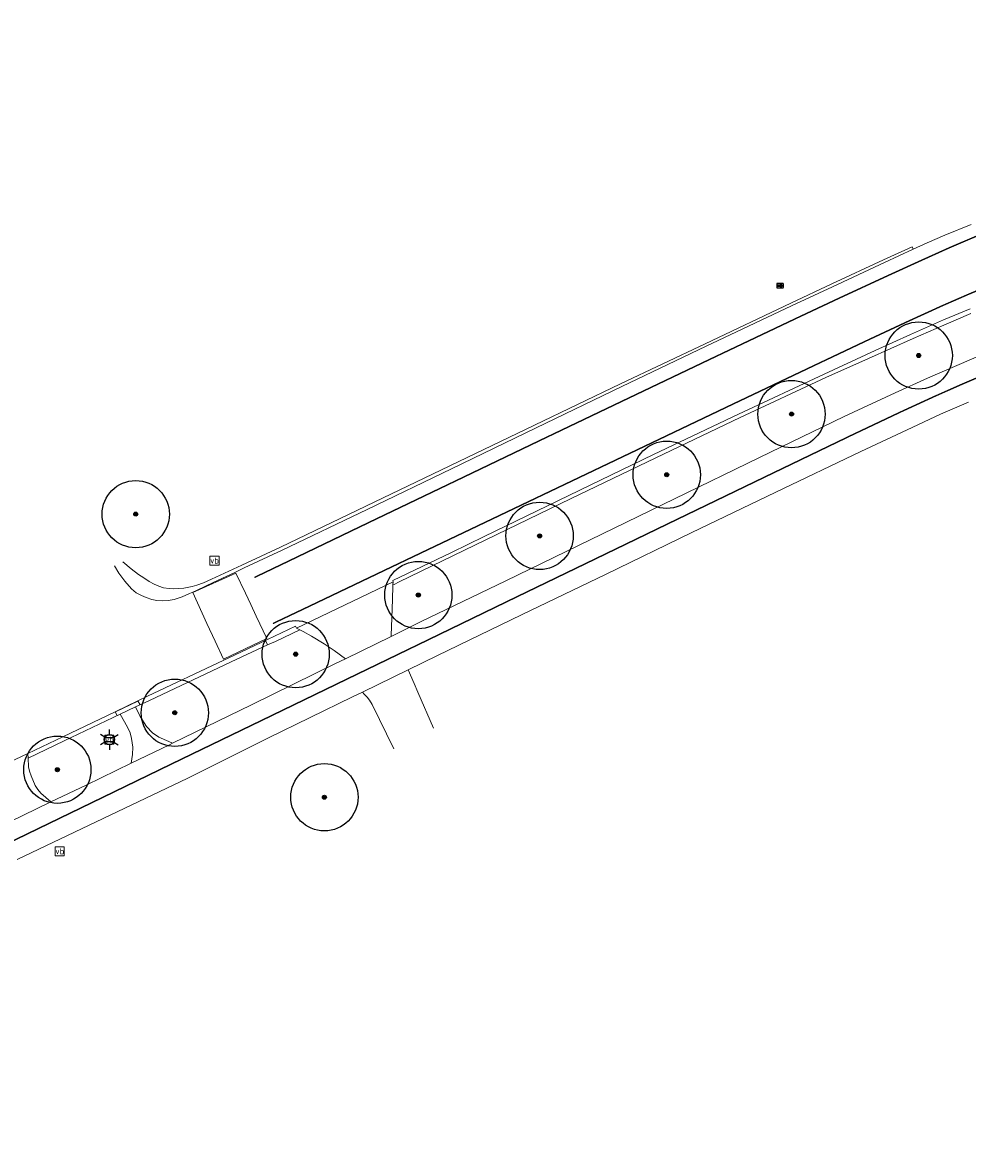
# Model space of a CAD drawing. Header units: metres. Extents: x 158617 to 160793, y 403981 to 406120.
# Tile 6 of 36: x 158783 to 158854, y 404290 to 404375. Entities that reach past the tile are written whole.
import ezdxf
from ezdxf.enums import TextEntityAlignment as Align

# ---------------------------------------------------------------- set-up
doc = ezdxf.new("R2010")
doc.units = ezdxf.units.M
doc.linetypes.add('VW-11_STREEP', pattern=[2, 1, -1])
doc.linetypes.add('VW-30270_STREEP', pattern=[3, 0.3, -2.7])
doc.layers.get('0').update_dxf_attribs({"color": 151})
for name, color, linetype, lineweight in [('B-WE-GR-BOOM-S', 90, 'Continuous', 25), ('B-WE-IE-MEUBILAIR_WEGMEUBILAIR_LICHTMAST-S', 7, 'Continuous', 25), ('B-WE-IE-MEUBILAIR_WEGMEUBILAIR_VERKEERSBORD-S', 7, 'Continuous', 25), ('B-WE-VH-DREMPEL-O', 30, 'Continuous', 18), ('B-WE-VH-KANTVERHARDING-O', 60, 'Continuous', 18), ('B-WE-VH-MATERIAALGRENS-O', 7, 'Continuous', 18), ('B-WE-VH-VERHARDING_ASFALT-O', 252, 'Continuous', 18), ('B-WE-VW-BEWEGWIJZERING-S', 7, 'Continuous', 25), ('B-WE-VW-MARKERING_DWARS_DRIEHOEK-G', 7, 'VW-HAAIETAND50-L-B', 18), ('B-WE-VW-MARKERING_LANGS_STREEP_11_010-G', 7, 'VW-11_STREEP', 13), ('B-WE-VW-MARKERING_LANGS_STREEP_30270_010-G', 7, 'VW-30270_STREEP', 13)]:
    doc.layers.add(name, color=color, linetype=linetype, lineweight=lineweight)
doc.styles.add('NLCS-ISO', font='NLCS-ISO.TTF')
doc.linetypes.add('VW-HAAIETAND50-L-B', pattern='A,0,-0.5,[138,NLCS.SHX,S=1,R=0,X=-0.625,Y=-0.25],-0.5', length=1)

# ---------------------------------------------------------------- blocks, each defined once
blk = doc.blocks.new('SVW-BEWEGWIJZERING-SO')
h = blk.add_hatch(color=256)
h.dxf.hatch_style = 1
h.paths.add_polyline_path([(0.55, 1.31, 0.641711), (0.24, 1.16), (0.24, 0.62, -0.414214), (0.05, 0.43), (-1.79, 0.43, 0.414214), (-1.97, 0.24), (-1.97, 0), (-1.97, -0.24, 0.414214), (-1.79, -0.43), (0.05, -0.43, -0.414214), (0.24, -0.62), (0.24, -1.16, 0.641711), (0.55, -1.31), (1.9, -0.14, 0.458311), (1.9, 0.14)])
blk.add_lwpolyline([(-2.31, -1.5), (2.31, -1.5, 0.414214), (2.5, -1.31), (2.5, 1.31, 0.414214), (2.31, 1.5), (-2.31, 1.5, 0.414214), (-2.5, 1.31), (-2.5, -1.31, 0.414214)], format="xyb", close=True)
blk.add_lwpolyline([(-1.79, 0.43, 0.414214), (-1.97, 0.24), (-1.97, 0), (-1.97, -0.24, 0.414214), (-1.79, -0.43), (0.05, -0.43, -0.414214), (0.24, -0.62), (0.24, -1.16, 0.641711), (0.55, -1.31), (1.9, -0.14, 0.458311), (1.9, 0.14), (0.55, 1.31, 0.641711), (0.24, 1.16), (0.24, 0.62, -0.414214), (0.05, 0.43), (-1.79, 0.43)], format="xyb")
blk = doc.blocks.new('B-SIE-WEG_LICHTMAST-SO')
at = {"ltscale": 0.1}
for p, q in [((-1.1, 0.63), (-2.19, 1.27)), ((0, 1.27), (0, 2.53)), ((1.1, 0.63), (2.19, 1.27)), ((-1.1, -0.63), (-2.19, -1.27)), ((0, -1.27), (0, -2.53)), ((1.1, -0.63), (2.19, -1.27))]:
    blk.add_line(p, q, dxfattribs=at)
at = {"flags": 128}
for points in [[(-1.16, 0.5), (1.16, 0.5)], [(-1.16, -0.5), (1.16, -0.5)]]:
    blk.add_lwpolyline(points, dxfattribs=at)
at = {"ltscale": 0.1}
blk.add_circle((0, 0), 1.27, dxfattribs=at)
at = {"style": 'NLCS-ISO'}
blk.add_attdef('TYPE', text='', height=1.8, dxfattribs=at).set_placement((0, 2.53), align=Align.BOTTOM_CENTER)
blk = doc.blocks.new('SIE-WEG_VERKEERSBORD-SO')
at = {"color": 0, "linetype": 'ByBlock', "lineweight": 18}
blk.add_lwpolyline([(-1.125, -1.125), (1.125, -1.125), (1.125, 1.125), (-1.125, 1.125)], close=True, dxfattribs=at)
at = {"color": 0, "linetype": 'ByBlock', "lineweight": 18, "style": 'NLCS-ISO'}
blk.add_text('vb', height=1.5, dxfattribs=at).set_placement((0, 0), align=Align.MIDDLE_CENTER)
blk = doc.blocks.new('SGR-BOOM_01-flat-203')
at = {"layer": 'B-WE-GR-BOOM-S', "ltscale": 0.1}
h = blk.add_hatch(color=256, dxfattribs=at)
edge = h.paths.add_edge_path()
edge.add_arc((0, 0), 0.15, 0, 360)
at = {"layer": 'B-WE-GR-BOOM-S'}
for radius in [2.5, 0.045]:
    blk.add_circle((0, 0), radius, dxfattribs=at)
at = {"layer": 'B-WE-GR-BOOM-S', "ltscale": 0.1}
blk.add_circle((0, 0), 0.15, dxfattribs=at)
blk = doc.blocks.new('SGR-BOOM_01-flat-204')
at = {"layer": 'B-WE-GR-BOOM-S', "ltscale": 0.1}
h = blk.add_hatch(color=256, dxfattribs=at)
edge = h.paths.add_edge_path()
edge.add_arc((0, 0), 0.15, 0, 360)
at = {"layer": 'B-WE-GR-BOOM-S'}
for radius in [2.5, 0.045]:
    blk.add_circle((0, 0), radius, dxfattribs=at)
at = {"layer": 'B-WE-GR-BOOM-S', "ltscale": 0.1}
blk.add_circle((0, 0), 0.15, dxfattribs=at)
blk = doc.blocks.new('SGR-BOOM_01-flat-205')
at = {"layer": 'B-WE-GR-BOOM-S', "ltscale": 0.1}
h = blk.add_hatch(color=256, dxfattribs=at)
edge = h.paths.add_edge_path()
edge.add_arc((0, 0), 0.15, 0, 360)
at = {"layer": 'B-WE-GR-BOOM-S'}
for radius in [2.5, 0.045]:
    blk.add_circle((0, 0), radius, dxfattribs=at)
at = {"layer": 'B-WE-GR-BOOM-S', "ltscale": 0.1}
blk.add_circle((0, 0), 0.15, dxfattribs=at)
blk = doc.blocks.new('SGR-BOOM_01-flat-206')
at = {"layer": 'B-WE-GR-BOOM-S', "ltscale": 0.1}
h = blk.add_hatch(color=256, dxfattribs=at)
edge = h.paths.add_edge_path()
edge.add_arc((0, 0), 0.15, 0, 360)
at = {"layer": 'B-WE-GR-BOOM-S'}
for radius in [2.5, 0.045]:
    blk.add_circle((0, 0), radius, dxfattribs=at)
at = {"layer": 'B-WE-GR-BOOM-S', "ltscale": 0.1}
blk.add_circle((0, 0), 0.15, dxfattribs=at)
blk = doc.blocks.new('SGR-BOOM_01-flat-207')
at = {"layer": 'B-WE-GR-BOOM-S', "ltscale": 0.1}
h = blk.add_hatch(color=256, dxfattribs=at)
edge = h.paths.add_edge_path()
edge.add_arc((0, 0), 0.15, 0, 360)
at = {"layer": 'B-WE-GR-BOOM-S'}
for radius in [2.5, 0.045]:
    blk.add_circle((0, 0), radius, dxfattribs=at)
at = {"layer": 'B-WE-GR-BOOM-S', "ltscale": 0.1}
blk.add_circle((0, 0), 0.15, dxfattribs=at)
blk = doc.blocks.new('SGR-BOOM_01-flat-208')
at = {"layer": 'B-WE-GR-BOOM-S', "ltscale": 0.1}
h = blk.add_hatch(color=256, dxfattribs=at)
edge = h.paths.add_edge_path()
edge.add_arc((0, 0), 0.15, 0, 360)
at = {"layer": 'B-WE-GR-BOOM-S'}
for radius in [2.5, 0.045]:
    blk.add_circle((0, 0), radius, dxfattribs=at)
at = {"layer": 'B-WE-GR-BOOM-S', "ltscale": 0.1}
blk.add_circle((0, 0), 0.15, dxfattribs=at)
blk = doc.blocks.new('SGR-BOOM_01-flat-209')
at = {"layer": 'B-WE-GR-BOOM-S', "ltscale": 0.1}
h = blk.add_hatch(color=256, dxfattribs=at)
edge = h.paths.add_edge_path()
edge.add_arc((0, 0), 0.15, 0, 360)
at = {"layer": 'B-WE-GR-BOOM-S'}
for radius in [2.5, 0.045]:
    blk.add_circle((0, 0), radius, dxfattribs=at)
at = {"layer": 'B-WE-GR-BOOM-S', "ltscale": 0.1}
blk.add_circle((0, 0), 0.15, dxfattribs=at)
blk = doc.blocks.new('SGR-BOOM_01-flat-210')
at = {"layer": 'B-WE-GR-BOOM-S', "ltscale": 0.1}
h = blk.add_hatch(color=256, dxfattribs=at)
edge = h.paths.add_edge_path()
edge.add_arc((0, 0), 0.15, 0, 360)
at = {"layer": 'B-WE-GR-BOOM-S'}
for radius in [2.5, 0.045]:
    blk.add_circle((0, 0), radius, dxfattribs=at)
at = {"layer": 'B-WE-GR-BOOM-S', "ltscale": 0.1}
blk.add_circle((0, 0), 0.15, dxfattribs=at)
blk = doc.blocks.new('SGR-BOOM_01-flat-211')
at = {"layer": 'B-WE-GR-BOOM-S', "ltscale": 0.1}
h = blk.add_hatch(color=256, dxfattribs=at)
edge = h.paths.add_edge_path()
edge.add_arc((0, 0), 0.15, 0, 360)
at = {"layer": 'B-WE-GR-BOOM-S'}
for radius in [2.5, 0.045]:
    blk.add_circle((0, 0), radius, dxfattribs=at)
at = {"layer": 'B-WE-GR-BOOM-S', "ltscale": 0.1}
blk.add_circle((0, 0), 0.15, dxfattribs=at)
blk = doc.blocks.new('SGR-BOOM_01-flat-212')
at = {"layer": 'B-WE-GR-BOOM-S', "ltscale": 0.1}
h = blk.add_hatch(color=256, dxfattribs=at)
edge = h.paths.add_edge_path()
edge.add_arc((0, 0), 0.15, 0, 360)
at = {"layer": 'B-WE-GR-BOOM-S'}
for radius in [2.5, 0.045]:
    blk.add_circle((0, 0), radius, dxfattribs=at)
at = {"layer": 'B-WE-GR-BOOM-S', "ltscale": 0.1}
blk.add_circle((0, 0), 0.15, dxfattribs=at)

msp = doc.modelspace()

# ---------------------------------------------------------------- linework, layer by layer
at = {"layer": 'B-WE-VH-DREMPEL-O'}
msp.add_lwpolyline([(158798.275, 404327.223), (158801.508, 404328.767), (158800.718, 404330.436), (158800.311, 404331.295), (158799.912, 404332.138), (158799.203, 404333.626), (158796.009, 404332.174), (158797.046, 404329.868), (158797.655, 404328.558), (158798.275, 404327.223), (158798.275, 404327.223)], dxfattribs=at)
at = {"layer": 'B-WE-VH-KANTVERHARDING-O'}
for points in [[(158790.798, 404334.464), (158791.403, 404333.936), (158791.972, 404333.514), (158792.345, 404333.263), (158792.763, 404332.998), (158793.121, 404332.804), (158793.463, 404332.65), (158793.828, 404332.541), (158794.23, 404332.477), (158794.594, 404332.463), (158794.944, 404332.472), (158795.323, 404332.51), (158795.59, 404332.552), (158795.96, 404332.627), (158796.294, 404332.728), (158796.792, 404332.911), (158797.396, 404333.172), (158799.64, 404334.209), (158802.517, 404335.562), (158808.858, 404338.6), (158815.12, 404341.608), (158821.403, 404344.625), (158827.8, 404347.69), (158834.086, 404350.678), (158840.453, 404353.685), (158843.516, 404355.119), (158847.353, 404356.904), (158849.475, 404357.885), (158849.553, 404357.709)], [(158853.853, 404352.924), (158851.841, 404352.06), (158849.559, 404351.06), (158846.245, 404349.583), (158843.063, 404348.156), (158836.686, 404345.18), (158830.423, 404342.183), (158824.078, 404339.134), (158817.787, 404336.094), (158811.352, 404332.965), (158810.971, 404332.781), (158810.881, 404332.741)], [(158810.741, 404328.921), (158810.744, 404328.982), (158810.792, 404330.304), (158810.842, 404331.673), (158810.879, 404332.69), (158810.881, 404332.741)], [(158803.966, 404329.406), (158802.14, 404328.552), (158801.564, 404328.283), (158798.861, 404327.018), (158792.775, 404324.159), (158791.743, 404323.673)], [(158807.342, 404327.264), (158806.497, 404327.88), (158805.762, 404328.374), (158804.815, 404328.949), (158804.197, 404329.293), (158803.966, 404329.406)], [(158812.013, 404326.441), (158812.456, 404325.417), (158812.73, 404324.783), (158813.891, 404322.101)], [(158808.605, 404324.781), (158808.74, 404324.637), (158808.966, 404324.394), (158809.147, 404324.184), (158809.34, 404323.862), (158810.956, 404320.572)], [(158791.743, 404323.673), (158792.083, 404322.966), (158792.548, 404322.216), (158793.001, 404321.743), (158793.47, 404321.434), (158794.222, 404321.105), (158794.496, 404320.986)], [(158790.603, 404323.135), (158786.43, 404321.169), (158783.752, 404319.863)], [(158790.603, 404323.135), (158791.153, 404322.181), (158791.343, 404321.761), (158791.447, 404321.343), (158791.542, 404320.692), (158791.523, 404320.135), (158791.421, 404319.497)], [(158783.752, 404319.863), (158783.777, 404319.218), (158783.861, 404318.897), (158783.969, 404318.552), (158784.275, 404317.828), (158784.47, 404317.548), (158784.691, 404317.278), (158785.443, 404316.614)]]:
    msp.add_lwpolyline(points, dxfattribs=at)
at = {"layer": 'B-WE-VH-MATERIAALGRENS-O'}
for points in [[(158810.89, 404332.978), (158810.881, 404332.741)], [(158803.719, 404329.527), (158803.966, 404329.406)], [(158801.394, 404328.608), (158801.564, 404328.283)], [(158791.743, 404323.673), (158790.603, 404323.135)], [(158791.918, 404324.137), (158792.072, 404323.828)], [(158790.219, 404323.322), (158790.381, 404323.03)], [(158783.723, 404320.214), (158783.751, 404319.862)]]:
    msp.add_lwpolyline(points, dxfattribs=at)
at = {"layer": 'B-WE-VH-VERHARDING_ASFALT-O'}
for points in [[(158853.872, 404359.549), (158851.922, 404358.738), (158850.604, 404358.176), (158849.553, 404357.709), (158847.435, 404356.723), (158843.563, 404354.916), (158840.516, 404353.491), (158834.176, 404350.499), (158827.903, 404347.488), (158821.534, 404344.418), (158815.236, 404341.377), (158808.953, 404338.351), (158802.638, 404335.332), (158799.828, 404334.01), (158799.172, 404333.702), (158797.521, 404332.926), (158796.313, 404332.357), (158795.999, 404332.213), (158795.756, 404332.102), (158795.212, 404331.869), (158794.618, 404331.656), (158794.164, 404331.584), (158793.735, 404331.568), (158793.328, 404331.591), (158792.942, 404331.662), (158792.526, 404331.815), (158792.177, 404331.951), (158791.795, 404332.158), (158791.446, 404332.448), (158790.947, 404333.031), (158790.508, 404333.627), (158790.166, 404334.172)], [(158853.797, 404353.279), (158851.824, 404352.453), (158849.365, 404351.368), (158846.737, 404350.164), (158842.938, 404348.403), (158836.575, 404345.436), (158830.264, 404342.434), (158823.96, 404339.384), (158817.661, 404336.337), (158815.229, 404335.169), (158810.867, 404333.075), (158810.89, 404332.978), (158803.719, 404329.527), (158803.646, 404329.68), (158801.548, 404328.682), (158798.682, 404327.316), (158798.312, 404327.142), (158792.624, 404324.477), (158791.918, 404324.137), (158790.219, 404323.322), (158786.324, 404321.452), (158783.723, 404320.214), (158781.859, 404319.327)], [(158782.34, 404315.122), (158785.443, 404316.614), (158788.065, 404317.874), (158791.421, 404319.497), (158794.253, 404320.867), (158794.496, 404320.986), (158800.355, 404323.846), (158806.617, 404326.911), (158807.342, 404327.264), (158810.741, 404328.921), (158812.936, 404329.991), (158819.272, 404333.056), (158825.537, 404336.102), (158831.815, 404339.158), (158838.143, 404342.227), (158844.42, 404345.254), (158848.217, 404347.03), (158850.626, 404348.111), (158852.799, 404349.054), (158854.991, 404349.988)], [(158853.674, 404346.32), (158851.59, 404345.433), (158849.107, 404344.286), (158845.666, 404342.674), (158839.342, 404339.642), (158833.062, 404336.611), (158826.735, 404333.555), (158820.448, 404330.527), (158814.18, 404327.497), (158812.013, 404326.441), (158808.605, 404324.781), (158807.865, 404324.421), (158801.566, 404321.351), (158795.63, 404318.383), (158789.33, 404315.388), (158782.945, 404312.339)]]:
    msp.add_lwpolyline(points, dxfattribs=at)
at = {"layer": 'B-WE-VW-MARKERING_DWARS_DRIEHOEK-G', "ltscale": 0.667, "flags": 128}
msp.add_lwpolyline([(158790.251, 404323.311), (158791.913, 404324.115)], dxfattribs=at)
at = {"layer": 'B-WE-VW-MARKERING_LANGS_STREEP_11_010-G', "const_width": 0.1, "flags": 128}
for points in [[(158800.575, 404333.297), (158803.032, 404334.474), (158809.355, 404337.515), (158815.64, 404340.524), (158821.936, 404343.545), (158828.291, 404346.58), (158834.599, 404349.589), (158840.928, 404352.592), (158844.06, 404354.063), (158847.776, 404355.78), (158850.037, 404356.81), (158852.233, 404357.801), (158854.183, 404358.634), (158856.556, 404359.584), (158858.726, 404360.428), (158860.694, 404361.155), (158862.882, 404361.936), (158864.966, 404362.658), (158867.428, 404363.474), (158870.018, 404364.277), (158872.68, 404365.078), (158874.799, 404365.691), (158877.323, 404366.385), (158879.582, 404366.968), (158881.581, 404367.444), (158884.546, 404368.11), (158888.413, 404368.954), (158895.499, 404370.465), (158902.346, 404371.925), (158909.072, 404373.342), (158915.913, 404374.784), (158922.848, 404376.25), (158929.703, 404377.7), (158936.546, 404379.147), (158943.497, 404380.608), (158950.356, 404382.044), (158954.246, 404382.857), (158957.214, 404383.477), (158960.934, 404384.246), (158964.317, 404384.89), (158966.404, 404385.239), (158968.647, 404385.568), (158970.218, 404385.757), (158971.491, 404385.904), (158973.526, 404386.105), (158975.729, 404386.266), (158977.921, 404386.369), (158979.704, 404386.375), (158981.957, 404386.312), (158984.467, 404386.148), (158987.142, 404385.866), (158989.368, 404385.586), (158991.403, 404385.283), (158994.308, 404384.775), (158997.541, 404384.103), (158999.112, 404383.746), (159001.566, 404383.161), (159003.991, 404382.527), (159006.295, 404381.875), (159008.718, 404381.159), (159012.12, 404380.092), (159015.563, 404378.942), (159022.215, 404376.707), (159029.034, 404374.427), (159035.652, 404372.208), (159042.285, 404369.972), (159048.933, 404367.749), (159055.475, 404365.571), (159062.129, 404363.364), (159068.775, 404361.162), (159075.432, 404358.962), (159082.078, 404356.77), (159088.713, 404354.575), (159095.367, 404352.371), (159102.022, 404350.171), (159108.671, 404347.983), (159111.636, 404347.017), (159114.923, 404345.942), (159118.31, 404344.83), (159124.947, 404342.659), (159131.71, 404340.468), (159135.481, 404339.276), (159138.325, 404338.402), (159141.096, 404337.573), (159143.157, 404336.974), (159145.061, 404336.435), (159147.86, 404335.667), (159151.528, 404334.788), (159154.655, 404334.168), (159157.271, 404333.78), (159159.345, 404333.548), (159161.438, 404333.355), (159162.861, 404333.234), (159164.26, 404333.143), (159167.48, 404333.042), (159169.258, 404333.015), (159170.291, 404333.036), (159172.874, 404333.195), (159174.339, 404333.309), (159176.519, 404333.528), (159179.664, 404333.963), (159182.612, 404334.507), (159184.005, 404334.785), (159185.44, 404335.071), (159189.295, 404335.873), (159192.478, 404336.632), (159196.02, 404337.524), (159199.324, 404338.417), (159202.784, 404339.374), (159206.114, 404340.376), (159209.591, 404341.471), (159212.857, 404342.531), (159216.241, 404343.676), (159219.503, 404344.818), (159222.355, 404345.819), (159225.497, 404346.967), (159228.546, 404348.112), (159231.475, 404349.27), (159235.034, 404350.753), (159237.987, 404352.033), (159241.45, 404353.584), (159244.686, 404355.134), (159247.607, 404356.552), (159253.888, 404359.718), (159260.078, 404362.89), (159266.119, 404365.984), (159272.341, 404369.175), (159278.57, 404372.374), (159284.786, 404375.572), (159291.18, 404378.857), (159297.374, 404382.044), (159303.582, 404385.219), (159309.891, 404388.456), (159316.092, 404391.646), (159322.303, 404394.839), (159328.545, 404398.035), (159331.591, 404399.606), (159334.561, 404401.173), (159337.19, 404402.624), (159338.968, 404403.628), (159340.395, 404404.455), (159342.998, 404406.008), (159346.4, 404408.092), (159349.46, 404410.051), (159352.128, 404411.848), (159354.336, 404413.411), (159355.46, 404414.229), (159356.935, 404415.315), (159359.606, 404417.429), (159362.33, 404419.702), (159364.939, 404422.008), (159367.359, 404424.193), (159369.993, 404426.614), (159372.498, 404428.967), (159375.087, 404431.495), (159377.445, 404433.855), (159379.952, 404436.427), (159382.337, 404438.931), (159387.115, 404443.968), (159391.919, 404449.126), (159396.535, 404454.052), (159401.31, 404459.151), (159405.858, 404464.068), (159410.641, 404469.252), (159416.301, 404475.458), (159419.498, 404479.007), (159423.168, 404483.122), (159425.372, 404485.62), (159427.849, 404488.415), (159430.003, 404490.862), (159431.773, 404492.897), (159433.15, 404494.477), (159435.762, 404497.49), (159437.808, 404499.866), (159440.129, 404502.569), (159441.858, 404504.577), (159443.077, 404505.997), (159444.289, 404507.412), (159446.382, 404509.854), (159447.42, 404511.067), (159448.583, 404512.431), (159451.142, 404515.422), (159453.425, 404518.098), (159455.726, 404520.795), (159458.538, 404524.103), (159462.69, 404528.992), (159465.814, 404532.691), (159469.015, 404536.503), (159471.548, 404539.548), (159475.28, 404544.06), (159478.12, 404547.5), (159481.016, 404551.033), (159484.189, 404554.918), (159486.96, 404558.348), (159489.914, 404562.027), (159491.739, 404564.326), (159493.26, 404566.241), (159494.962, 404568.408), (159496.53, 404570.404), (159498.414, 404572.789), (159500.771, 404575.751), (159503.994, 404579.839), (159506.304, 404582.794), (159509.982, 404587.509), (159511.882, 404589.958), (159515.396, 404594.513), (159518.301, 404598.321), (159520.858, 404601.711), (159523.227, 404604.87), (159525.846, 404608.385), (159527.298, 404610.363), (159529.387, 404613.254), (159531.056, 404615.596), (159533.04, 404618.41), (159534.656, 404620.741), (159536.752, 404623.846), (159538.824, 404626.942), (159541.816, 404631.688), (159543.137, 404633.82), (159544.665, 404636.287), (159546.831, 404639.828), (159548.147, 404641.977), (159549.118, 404643.588), (159550.02, 404645.086), (159551.718, 404647.974), (159553.245, 404650.6), (159554.3, 404652.442), (159555.059, 404653.762), (159556.454, 404656.254), (159558.376, 404659.742), (159559.824, 404662.392), (159560.893, 404664.349), (159562.245, 404666.837), (159563.21, 404668.612), (159564.847, 404671.636), (159566.861, 404675.355), (159569.496, 404680.246), (159571.958, 404684.822), (159572.787, 404686.363), (159574.52, 404689.582), (159576.67, 404693.578), (159579.288, 404698.445), (159581.684, 404702.901), (159584.479, 404708.11), (159587.016, 404712.845), (159588.669, 404715.92), (159590.154, 404718.681), (159593.191, 404724.337), (159593.652, 404725.194), (159594.907, 404727.516), (159596.479, 404730.424), (159597.861, 404732.982), (159599.126, 404735.319), (159601.143, 404739.038), (159602.621, 404741.73), (159603.865, 404743.995), (159605.237, 404746.494), (159608.42, 404752.224), (159610.985, 404756.794), (159612.632, 404759.731), (159614.531, 404763.068), (159616.289, 404766.149), (159618.334, 404769.698), (159620.291, 404773.067), (159622.043, 404776.076), (159624.31, 404779.95), (159626.006, 404782.843), (159627.226, 404784.9), (159629.194, 404788.232), (159631.324, 404791.831), (159634.215, 404796.669), (159636.531, 404800.497), (159638.613, 404803.885), (159640.239, 404806.498), (159642.371, 404809.862), (159642.889, 404810.705), (159645.488, 404814.742), (159647.958, 404818.562), (159650.299, 404822.173), (159652.484, 404825.521), (159654.511, 404828.593), (159656.309, 404831.303), (159658.949, 404835.214), (159661.961, 404839.578), (159664.275, 404842.892), (159665.483, 404844.615), (159667.161, 404846.976), (159669.395, 404850.086), (159671.503, 404852.984), (159673.097, 404855.135), (159674.555, 404857.079), (159676.473, 404859.609), (159677.948, 404861.536), (159680.829, 404865.298), (159684.246, 404869.754), (159687.148, 404873.528), (159692.261, 404880.151), (159696.57, 404885.674), (159699.199, 404889.029), (159701.359, 404891.78), (159706.174, 404897.803), (159709.573, 404902.003), (159711.556, 404904.421), (159713.202, 404906.415), (159715.14, 404908.74), (159717.273, 404911.249), (159719.526, 404913.862), (159721.966, 404916.636), (159724.224, 404919.157), (159726.01, 404921.085), (159728.236, 404923.404), (159730.148, 404925.346), (159732.687, 404927.854), (159734.447, 404929.563), (159736.281, 404931.312), (159738.854, 404933.729), (159741.711, 404936.354), (159744.143, 404938.565), (159747.731, 404941.766), (159752.304, 404945.846), (159754.706, 404947.978), (159756.846, 404949.877), (159760.911, 404953.488), (159763.405, 404955.697), (159765.811, 404957.838), (159767.207, 404959.08), (159771.291, 404962.709), (159773.299, 404964.493), (159774.886, 404965.903)], [(159777.4, 404962.934), (159775.838, 404961.533), (159774.027, 404959.925), (159769.899, 404956.297), (159766.18, 404953.048), (159763.612, 404950.812), (159759.409, 404947.159), (159757.239, 404945.271), (159754.914, 404943.248), (159750.279, 404939.189), (159746.686, 404936.008), (159744.293, 404933.88), (159741.361, 404931.219), (159738.771, 404928.811), (159736.943, 404927.069), (159735.26, 404925.435), (159732.783, 404922.964), (159730.892, 404921.027), (159728.88, 404918.906), (159726.826, 404916.685), (159724.693, 404914.315), (159722.203, 404911.486), (159719.983, 404908.916), (159717.958, 404906.525), (159716.112, 404904.327), (159714.429, 404902.293), (159712.438, 404899.855), (159708.77, 404895.349), (159704.264, 404889.687), (159701.965, 404886.774), (159699.29, 404883.367), (159695.313, 404878.269), (159692.243, 404874.292), (159689.639, 404870.913), (159687.11, 404867.619), (159683.667, 404863.127), (159680.816, 404859.394), (159679.519, 404857.69), (159677.512, 404855.025), (159676.103, 404853.147), (159674.515, 404851.01), (159672.341, 404848.041), (159670.033, 404844.838), (159668.301, 404842.397), (159667.104, 404840.712), (159664.951, 404837.616), (159661.908, 404833.184), (159659.26, 404829.25), (159657.429, 404826.504), (159655.462, 404823.543), (159653.229, 404820.134), (159650.937, 404816.598), (159648.462, 404812.765), (159645.749, 404808.551), (159644.926, 404807.233), (159642.969, 404804.116), (159641.38, 404801.544), (159639.308, 404798.159), (159637.374, 404794.96), (159634.36, 404789.936), (159632.253, 404786.387), (159630.511, 404783.45), (159628.917, 404780.748), (159627.24, 404777.896), (159625.074, 404774.203), (159623.388, 404771.305), (159621.44, 404767.934), (159619.338, 404764.283), (159617.469, 404761.017), (159615.487, 404757.523), (159613.785, 404754.498), (159611.224, 404749.912), (159608.325, 404744.683), (159605.445, 404739.442), (159604.136, 404737.052), (159602.186, 404733.485), (159601.033, 404731.354), (159599.583, 404728.673), (159598.155, 404726.025), (159596.72, 404723.357), (159593.376, 404717.125), (159591.825, 404714.238), (159590.121, 404711.069), (159587.66, 404706.499), (159584.76, 404701.113), (159582.397, 404696.703), (159579.809, 404691.887), (159577.684, 404687.943), (159575.866, 404684.559), (159572.722, 404678.714), (159569.861, 404673.403), (159567.787, 404669.566), (159566.346, 404666.9), (159564.099, 404662.758), (159561.492, 404658.012), (159560.66, 404656.52), (159559.706, 404654.808), (159558.091, 404651.927), (159557.411, 404650.723), (159556.526, 404649.184), (159554.808, 404646.221), (159553.104, 404643.344), (159551.314, 404640.392), (159549.674, 404637.694), (159547.667, 404634.445), (159546.385, 404632.387), (159545.001, 404630.166), (159543.04, 404627.062), (159541.74, 404624.995), (159539.635, 404621.828), (159537.705, 404618.968), (159535.941, 404616.386), (159533.93, 404613.53), (159532.178, 404611.071), (159530.415, 404608.654), (159529.079, 404606.827), (159526.243, 404602.984), (159523.711, 404599.589), (159521.335, 404596.431), (159518.095, 404592.198), (159514.949, 404588.118), (159512.955, 404585.531), (159509.273, 404580.797), (159506.886, 404577.731), (159503.64, 404573.6), (159501.348, 404570.695), (159499.578, 404568.458), (159497.998, 404566.471), (159495.976, 404563.922), (159492.685, 404559.804), (159489.772, 404556.183), (159486.945, 404552.697), (159483.776, 404548.785), (159480.852, 404545.215), (159478.111, 404541.891), (159474.514, 404537.542), (159471.897, 404534.42), (159468.618, 404530.507), (159465.312, 404526.593), (159463.294, 404524.2), (159461.435, 404521.996), (159458.602, 404518.646), (159456.289, 404515.939), (159453.841, 404513.073), (159451.308, 404510.111), (159449.929, 404508.493), (159449.05, 404507.462), (159447.023, 404505.098), (159445.735, 404503.589), (159444.566, 404502.231), (159442.915, 404500.316), (159440.741, 404497.786), (159438.228, 404494.886), (159436.246, 404492.595), (159434.483, 404490.583), (159432.77, 404488.631), (159430.857, 404486.454), (159428.124, 404483.356), (159426.167, 404481.151), (159422.298, 404476.808), (159419.043, 404473.199), (159413.155, 404466.707), (159408.426, 404461.568), (159403.939, 404456.692), (159399.184, 404451.596), (159394.479, 404446.558), (159389.609, 404441.337), (159384.908, 404436.327), (159382.504, 404433.825), (159380.018, 404431.289), (159377.55, 404428.833), (159375.041, 404426.41), (159372.321, 404423.814), (159369.941, 404421.598), (159367.326, 404419.255), (159364.776, 404417.018), (159363.179, 404415.665), (159361.69, 404414.448), (159359.306, 404412.575), (159357.532, 404411.252), (159356.094, 404410.224), (159354.057, 404408.761), (159351.325, 404406.921), (159348.279, 404404.977), (159346.683, 404403.991), (159344.886, 404402.882), (159342.279, 404401.345), (159340.888, 404400.562), (159338.956, 404399.492), (159336.257, 404398.026), (159333.151, 404396.4), (159330.105, 404394.825), (159323.891, 404391.617), (159317.68, 404388.413), (159311.458, 404385.211), (159305.186, 404381.989), (159298.993, 404378.806), (159292.769, 404375.613), (159286.505, 404372.392), (159280.254, 404369.18), (159274.056, 404365.99), (159267.81, 404362.779), (159261.661, 404359.623), (159255.448, 404356.471), (159249.18, 404353.313), (159246.432, 404351.979), (159242.893, 404350.315), (159239.389, 404348.764), (159236.502, 404347.524), (159232.959, 404346.05), (159230.014, 404344.871), (159226.915, 404343.666), (159223.613, 404342.447), (159220.926, 404341.478), (159217.228, 404340.214), (159214.249, 404339.226), (159210.551, 404338.04), (159207.462, 404337.077), (159203.813, 404335.967), (159200.307, 404334.942), (159197.07, 404334.038), (159194.003, 404333.22), (159190.31, 404332.286), (159186.912, 404331.482), (159185.562, 404331.194), (159183.572, 404330.779), (159180.598, 404330.213), (159177.023, 404329.677), (159175.053, 404329.455), (159172.971, 404329.268), (159170.4, 404329.166), (159169.437, 404329.143), (159167.021, 404329.191), (159163.856, 404329.334), (159162.882, 404329.418), (159161.095, 404329.576), (159158.689, 404329.824), (159156.897, 404330.048), (159154.071, 404330.509), (159150.565, 404331.243), (159147.374, 404332.018), (159143.916, 404332.94), (159142.105, 404333.46), (159139.984, 404334.08), (159137.211, 404334.918), (159134.343, 404335.79), (159130.549, 404336.967), (159123.836, 404339.139), (159117.196, 404341.308), (159113.55, 404342.498), (159110.54, 404343.494), (159107.505, 404344.518), (159100.847, 404346.726), (159094.221, 404348.915), (159087.567, 404351.116), (159080.928, 404353.308), (159074.283, 404355.506), (159067.632, 404357.707), (159060.98, 404359.909), (159054.347, 404362.115), (159047.748, 404364.308), (159041.115, 404366.526), (159034.456, 404368.75), (159027.837, 404370.984), (159021.131, 404373.257), (159014.482, 404375.477), (159011.105, 404376.584), (159007.736, 404377.637), (159005.293, 404378.34), (159003.003, 404378.99), (159000.793, 404379.588), (158998.375, 404380.201), (158996.444, 404380.683), (158994.143, 404381.222), (158992.055, 404381.635), (158990.436, 404381.92), (158988.559, 404382.193), (158986.747, 404382.411), (158983.478, 404382.682), (158981.201, 404382.766), (158979.528, 404382.798), (158976.835, 404382.776), (158974.352, 404382.634), (158971.91, 404382.414), (158970.389, 404382.238), (158967.363, 404381.784), (158964.882, 404381.329), (158961.592, 404380.655), (158957.901, 404379.899), (158951.047, 404378.458), (158944.198, 404377.014), (158937.296, 404375.557), (158930.452, 404374.106), (158923.604, 404372.657), (158920.828, 404372.069), (158916.705, 404371.196), (158912.943, 404370.397), (158909.868, 404369.744), (158903.075, 404368.301), (158896.237, 404366.847), (158889.287, 404365.358), (158887.41, 404364.934), (158885.437, 404364.475), (158882.457, 404363.767), (158879.859, 404363.133), (158877.768, 404362.575), (158875.683, 404361.994), (158873.467, 404361.348), (158871.012, 404360.609), (158868.709, 404359.884), (158866.584, 404359.198), (158864.546, 404358.501), (158862.023, 404357.611), (158859.56, 404356.691), (158857.577, 404355.937), (158855.498, 404355.11), (158853.718, 404354.369), (158851.714, 404353.495), (158849.074, 404352.291), (158846.149, 404350.925), (158842.541, 404349.218), (158836.2, 404346.206), (158829.902, 404343.2), (158823.586, 404340.188), (158817.265, 404337.174), (158813.771, 404335.509), (158810.946, 404334.162), (158808.401, 404332.947), (158804.633, 404331.148), (158801.954, 404329.876)]]:
    msp.add_lwpolyline(points, dxfattribs=at)
at = {"layer": 'B-WE-VW-MARKERING_LANGS_STREEP_30270_010-G', "const_width": 0.1, "flags": 128}
msp.add_lwpolyline([(158671.902, 404066.732), (158672.2, 404069.744), (158672.344, 404071.666), (158672.579, 404075.205), (158672.628, 404077.306), (158672.649, 404079.157), (158672.692, 404082.2), (158672.66, 404085.78), (158672.591, 404089.255), (158672.383, 404096.256), (158672.142, 404103.252), (158671.891, 404110.251), (158671.655, 404117.27), (158671.413, 404124.285), (158671.176, 404131.276), (158670.935, 404138.273), (158670.696, 404145.245), (158670.45, 404152.268), (158670.202, 404159.255), (158669.962, 404166.132), (158669.724, 404173.141), (158669.486, 404180.147), (158669.255, 404187.219), (158669.02, 404194.214), (158668.786, 404201.199), (158668.559, 404208.202), (158668.343, 404215.197), (158668.147, 404222.195), (158668.127, 404225.593), (158668.218, 404229.074), (158668.369, 404231.081), (158668.642, 404233.217), (158669.016, 404235.538), (158669.424, 404237.729), (158669.925, 404240.083), (158670.467, 404242.287), (158671.027, 404244.3), (158671.62, 404246.167), (158672.397, 404248.413), (158673.117, 404250.41), (158674.027, 404252.403), (158675.1, 404254.375), (158675.81, 404255.574), (158676.674, 404256.765), (158677.822, 404258.194), (158678.833, 404259.297), (158680.505, 404260.933), (158681.969, 404262.262), (158683.533, 404263.533), (158684.935, 404264.623), (158686.701, 404265.885), (158688.696, 404267.266), (158691.847, 404269.252), (158694.355, 404270.724), (158696.082, 404271.673), (158698.482, 404272.953), (158700.491, 404273.984), (158704.454, 404275.903), (158706.744, 404277.013), (158713.031, 404280.057), (158719.346, 404283.111), (158725.663, 404286.166), (158731.949, 404289.206), (158738.272, 404292.27), (158744.532, 404295.301), (158747.652, 404296.808), (158750.861, 404298.359), (158757.168, 404301.408), (158763.46, 404304.453), (158769.728, 404307.487), (158776.046, 404310.541), (158782.371, 404313.598), (158788.628, 404316.628), (158794.937, 404319.689), (158800.969, 404322.603), (158807.253, 404325.646), (158813.57, 404328.7), (158819.885, 404331.762), (158826.17, 404334.797), (158832.453, 404337.835), (158838.749, 404340.873), (158845.078, 404343.921), (158848.626, 404345.601), (158851.13, 404346.751), (158853.182, 404347.661), (158855.357, 404348.588), (158857.571, 404349.503), (158859.637, 404350.324), (158861.509, 404351.024), (158864.12, 404351.987), (158866.07, 404352.675), (158868.165, 404353.396), (158870.714, 404354.247), (158872.625, 404354.852), (158874.902, 404355.548), (158877.084, 404356.207), (158879.465, 404356.885), (158881.732, 404357.494), (158883.838, 404358.041), (158885.771, 404358.514), (158887.454, 404358.889), (158890.674, 404359.583), (158897.414, 404360.996), (158904.272, 404362.428), (158911.18, 404363.867), (158918.032, 404365.287), (158924.843, 404366.71), (158931.693, 404368.137), (158938.552, 404369.561), (158945.349, 404370.977), (158952.19, 404372.39), (158959.07, 404373.794), (158962.826, 404374.505), (158965.881, 404374.992), (158968.419, 404375.274), (158970.728, 404375.467), (158972.728, 404375.602), (158974.74, 404375.683), (158977.027, 404375.726), (158979.158, 404375.723), (158980.969, 404375.682), (158983.273, 404375.582), (158985.932, 404375.4), (158987.507, 404375.251), (158989.405, 404375.037), (158991.076, 404374.817), (158992.769, 404374.556), (158994.033, 404374.339), (158995.264, 404374.089), (158997.436, 404373.616), (158999.406, 404373.138), (159000.977, 404372.739), (159003.439, 404372.06), (159005.961, 404371.325), (159009.324, 404370.265), (159012.523, 404369.232), (159019.194, 404367.051), (159025.731, 404364.897), (159032.371, 404362.716), (159039.059, 404360.511), (159045.677, 404358.331), (159052.351, 404356.133), (159059.027, 404353.942), (159065.677, 404351.762), (159072.306, 404349.592), (159078.975, 404347.398), (159085.627, 404345.22), (159092.277, 404343.041), (159098.934, 404340.855), (159105.567, 404338.66), (159108.635, 404337.618), (159111.587, 404336.652), (159115.325, 404335.431), (159121.971, 404333.25), (159128.585, 404331.066), (159132.431, 404329.8), (159135.259, 404328.87), (159138.229, 404327.89), (159141.906, 404326.677), (159145.686, 404325.445), (159148.734, 404324.478), (159150.878, 404323.826), (159153.048, 404323.214), (159154.469, 404322.823), (159156.085, 404322.428), (159158.061, 404322.027), (159159.746, 404321.721), (159161.393, 404321.458), (159163.009, 404321.307), (159164.997, 404321.228), (159166.795, 404321.214), (159168.329, 404321.275), (159169.409, 404321.348), (159170.618, 404321.456), (159172.149, 404321.628), (159174.01, 404321.906), (159175.826, 404322.203), (159177.936, 404322.613), (159180.011, 404323.082), (159182.08, 404323.583), (159183.621, 404323.986), (159185.222, 404324.41), (159187.369, 404325.032), (159190.075, 404325.853), (159192.007, 404326.451), (159198.756, 404328.512), (159205.466, 404330.563), (159212.093, 404332.582), (159218.792, 404334.627), (159222.995, 404335.932), (159225.727, 404336.803), (159227.561, 404337.415), (159229.304, 404338.02), (159232.565, 404339.179), (159234.736, 404340.017), (159236.97, 404340.898), (159239.088, 404341.782), (159241.729, 404342.919), (159243.816, 404343.848), (159245.491, 404344.605), (159248.767, 404346.164), (159251.894, 404347.707), (159254.095, 404348.842), (159256.013, 404349.84), (159256.982, 404350.376), (159258.043, 404351.009), (159258.869, 404351.551), (159259.629, 404352.065), (159260.547, 404352.748), (159261.366, 404353.447), (159263.659, 404355.406), (159265.719, 404356.903), (159267.53, 404358.073), (159269.669, 404359.328), (159271.497, 404360.357), (159272.868, 404361.111), (159275.82, 404362.686), (159278.82, 404364.219), (159282.085, 404365.831), (159288.389, 404368.946), (159294.521, 404372.049), (159300.697, 404375.246), (159306.979, 404378.442), (159308.29, 404379.114), (159313.213, 404381.643), (159315.618, 404382.901), (159317.499, 404383.873), (159319.397, 404384.826), (159320.793, 404385.517), (159322.538, 404386.336), (159324.78, 404387.332), (159328.254, 404388.767), (159332.294, 404390.417), (159338.815, 404393.091), (159345.657, 404395.833), (159348.981, 404397.174), (159350.736, 404397.891), (159352.177, 404398.519), (159353.243, 404398.996), (159354.555, 404399.595), (159356, 404400.336), (159357.263, 404401.056), (159358.525, 404401.821), (159359.728, 404402.595), (159361.31, 404403.704), (159362.781, 404404.831), (159364.847, 404406.522), (159365.571, 404407.187), (159366.268, 404407.852), (159367.558, 404409.162), (159369.834, 404411.512), (159374.817, 404416.707), (159379.638, 404421.719), (159384.552, 404426.834), (159387.782, 404430.197), (159389.388, 404431.869), (159394.213, 404436.895), (159399.045, 404441.926), (159404.019, 404447.101), (159408.948, 404452.264), (159413.474, 404456.988), (159418.14, 404461.921), (159424.316, 404468.545), (159427.457, 404471.961), (159431.478, 404476.392), (159433.694, 404478.84), (159436.077, 404481.507), (159438.303, 404484.017), (159440.242, 404486.227), (159442.14, 404488.404), (159443.884, 404490.434), (159446.343, 404493.31), (159448.668, 404496.036), (159450.186, 404497.829), (159451.491, 404499.382), (159452.828, 404500.97), (159454.643, 404503.174), (159455.647, 404504.401), (159456.9, 404505.927), (159459.163, 404508.653), (159461.638, 404511.639), (159463.962, 404514.443), (159466.647, 404517.676), (159470.892, 404522.791), (159473.869, 404526.381), (159477.067, 404530.263), (159479.912, 404533.701), (159483.322, 404537.814), (159486.03, 404541.086), (159489.043, 404544.73), (159491.805, 404548.07), (159495.012, 404551.952), (159497.894, 404555.421), (159501.418, 404559.665), (159503.622, 404562.312), (159505.192, 404564.201), (159507.321, 404566.762), (159509.509, 404569.425), (159512.716, 404573.349), (159515.223, 404576.465), (159517, 404578.702), (159518.833, 404581.033), (159521.645, 404584.676), (159523.804, 404587.517), (159527.154, 404592.025), (159529.959, 404595.873), (159531.995, 404598.713), (159534.75, 404602.614), (159536.097, 404604.548), (159537.835, 404607.052), (159539.683, 404609.765), (159541.697, 404612.713), (159543.723, 404615.721), (159545.199, 404617.985), (159547.403, 404621.375), (159548.719, 404623.438), (159550.954, 404626.988), (159552.048, 404628.745), (159553.428, 404630.961), (159555.45, 404634.242), (159557.268, 404637.239), (159559.005, 404640.165), (159560.588, 404642.863), (159562.2, 404645.646), (159563.015, 404647.077), (159563.948, 404648.721), (159565.509, 404651.492), (159567.321, 404654.754), (159569.796, 404659.277), (159572.358, 404663.999), (159575.501, 404669.799), (159578.744, 404675.803), (159580.427, 404678.944), (159581.722, 404681.365), (159583.496, 404684.667), (159585.742, 404688.841), (159588.155, 404693.305), (159590.447, 404697.553), (159593.407, 404703.04), (159596.143, 404708.12), (159597.742, 404711.089), (159599.407, 404714.178), (159602.724, 404720.324), (159604.347, 404723.329), (159605.759, 404725.956), (159607.176, 404728.583), (159608.318, 404730.704), (159610.168, 404734.143), (159611.479, 404736.569), (159614.088, 404741.402), (159616.888, 404746.592), (159617.358, 404747.463), (159618.058, 404748.758), (159619.374, 404751.192), (159621.118, 404754.421), (159623.089, 404758.072), (159624.909, 404761.444), (159626.684, 404764.737), (159628.615, 404768.292), (159630.189, 404771.191), (159632.444, 404775.234), (159633.8, 404777.62), (159635.658, 404780.866), (159637.513, 404784.015), (159639.227, 404786.898), (159642.224, 404791.921), (159643.897, 404794.664), (159646.374, 404798.663), (159648, 404801.225), (159649.315, 404803.253), (159650.301, 404804.879), (159653.421, 404809.67), (159654.047, 404810.621), (159655.842, 404813.345), (159658.174, 404816.893), (159660.317, 404820.126), (159662.366, 404823.231), (159664.222, 404826.004), (159666.812, 404829.781), (159670.206, 404834.68), (159672.061, 404837.306), (159673.207, 404838.919), (159675.007, 404841.423), (159677.275, 404844.563), (159679.467, 404847.564), (159680.934, 404849.535), (159682.461, 404851.581), (159684.316, 404854.049), (159685.677, 404855.869), (159688.557, 404859.681), (159691.732, 404863.883), (159694.545, 404867.58), (159696.991, 404870.795), (159700.08, 404874.792), (159703.644, 404879.35), (159706.518, 404883.006), (159708.977, 404886.097), (159713.672, 404891.953), (159717.301, 404896.32), (159719.364, 404898.78), (159720.762, 404900.445), (159722.65, 404902.661), (159724.587, 404904.907), (159726.812, 404907.463), (159729.358, 404910.304), (159731.416, 404912.566), (159733.893, 404915.229), (159735.737, 404917.155), (159737.364, 404918.763), (159740.051, 404921.318), (159741.284, 404922.452), (159742.989, 404923.979), (159746.064, 404926.727), (159748.976, 404929.31), (159751.516, 404931.561), (159754.747, 404934.437), (159759.557, 404938.702), (159762.427, 404941.258), (159764.15, 404942.793), (159768.122, 404946.306), (159770.82, 404948.706), (159774.398, 404951.85), (159775.548, 404952.843), (159776.517, 404953.653), (159777.477, 404954.451), (159778.355, 404955.082), (159779.134, 404955.569), (159780.129, 404956.075), (159781.141, 404956.578), (159781.847, 404956.882), (159782.777, 404957.256), (159783.72, 404957.588), (159784.694, 404957.923), (159786.019, 404958.384), (159787.156, 404958.806), (159788.251, 404959.23), (159789.249, 404959.677), (159789.984, 404960.074), (159790.593, 404960.418), (159790.707, 404960.489), (159791.051, 404960.705), (159791.527, 404961.003), (159792.259, 404961.537), (159793.018, 404962.131), (159793.729, 404962.749), (159794.381, 404963.374), (159795.251, 404964.264), (159796.122, 404965.163), (159797.049, 404966.2), (159797.774, 404967.036), (159798.495, 404967.906), (159799.003, 404968.594), (159799.376, 404969.237), (159799.641, 404969.852), (159799.774, 404970.173), (159800.045, 404970.889), (159800.266, 404971.552), (159800.459, 404972.201), (159800.685, 404973.081), (159801.38, 404975.812), (159801.84, 404977.404), (159802.328, 404978.881), (159802.694, 404979.8), (159803.162, 404980.796), (159804.058, 404982.522), (159805.522, 404985.288), (159807.338, 404988.691), (159810.613, 404994.852), (159813.915, 405001.021), (159817.23, 405007.221), (159820.522, 405013.395), (159823.81, 405019.543), (159827.096, 405025.699), (159830.387, 405031.868), (159833.702, 405038.07), (159836.992, 405044.224), (159838.661, 405047.344), (159840.287, 405050.383), (159843.63, 405056.632), (159846.926, 405062.799), (159850.22, 405068.954), (159853.525, 405075.133), (159856.823, 405081.304), (159860.117, 405087.466), (159863.434, 405093.675), (159866.709, 405099.806), (159870.022, 405106.001), (159873.352, 405112.237), (159876.647, 405118.396), (159879.937, 405124.545), (159883.225, 405130.691), (159886.52, 405136.858), (159888.273, 405140.141), (159889.806, 405143.011), (159891.559, 405146.294), (159893.13, 405149.235), (159896.389, 405155.338), (159899.699, 405161.54), (159902.992, 405167.706), (159906.287, 405173.885), (159909.588, 405180.07), (159912.898, 405186.269), (159916.166, 405192.42), (159918.163, 405196.203), (159919.422, 405198.653), (159921.098, 405201.967), (159922.646, 405205.067), (159923.867, 405207.539), (159925.706, 405211.359), (159927.185, 405214.448), (159928.723, 405217.675), (159930.112, 405220.648), (159931.682, 405224.033), (159933.148, 405227.231), (159934.577, 405230.393), (159936.032, 405233.674), (159937.417, 405236.796), (159938.954, 405240.277), (159940.291, 405243.328), (159941.685, 405246.585), (159943.023, 405249.785), (159944.288, 405252.922), (159945.623, 405256.309), (159948.167, 405262.815), (159950.735, 405269.396), (159953.29, 405275.924), (159955.84, 405282.44), (159958.38, 405288.946), (159960.938, 405295.497), (159963.484, 405302.033), (159966.016, 405308.55), (159968.562, 405315.095), (159971.246, 405321.963), (159973.688, 405328.262), (159976.23, 405334.782), (159978.788, 405341.303), (159981.319, 405347.819), (159983.87, 405354.373), (159986.413, 405360.886), (159988.945, 405367.413), (159991.474, 405373.951), (159994, 405380.467), (159996.533, 405387.006), (159999.078, 405393.546), (160001.595, 405400.038), (160004.112, 405406.56), (160006.638, 405413.068), (160009.193, 405419.644), (160011.719, 405426.134), (160014.254, 405432.661), (160016.807, 405439.202), (160019.325, 405445.703), (160021.862, 405452.287), (160024.384, 405458.769), (160026.922, 405465.296), (160029.463, 405471.84), (160032.002, 405478.352), (160034.528, 405484.854), (160037.063, 405491.408), (160039.596, 405497.967), (160042.115, 405504.466), (160044.647, 405511.018), (160047.166, 405517.538), (160049.697, 405524.057), (160052.24, 405530.584), (160054.787, 405537.12), (160057.302, 405543.599), (160059.864, 405550.159), (160062.412, 405556.694), (160064.946, 405563.219), (160066.226, 405566.518), (160067.473, 405569.734), (160070.016, 405576.279), (160072.524, 405582.693), (160075.066, 405589.221), (160077.632, 405595.802), (160080.17, 405602.321), (160082.718, 405608.845), (160085.271, 405615.379), (160087.818, 405621.903), (160090.373, 405628.437), (160092.917, 405634.939), (160095.464, 405641.452), (160098.018, 405647.98), (160100.554, 405654.463), (160103.121, 405660.976), (160105.702, 405667.536), (160107.014, 405670.881), (160108.253, 405674.041), (160110.823, 405680.571), (160112.237, 405684.144), (160113.403, 405687.092), (160114.63, 405690.13), (160116.005, 405693.478), (160117.412, 405696.762), (160118.759, 405699.875), (160120.184, 405703.088), (160121.607, 405706.224), (160122.946, 405709.129), (160124.719, 405712.898), (160126.047, 405715.709), (160127.728, 405719.242), (160129.028, 405721.952), (160130.39, 405724.791), (160132.214, 405728.506), (160133.505, 405731.098), (160135.114, 405734.25), (160136.723, 405737.181), (160138.101, 405739.539), (160140.091, 405742.775), (160142.032, 405745.721), (160143.994, 405748.604), (160145.751, 405751.081), (160147.879, 405754.032), (160150.143, 405757.098), (160152.077, 405759.631), (160154.638, 405762.864), (160156.283, 405764.858), (160157.932, 405766.828), (160159.163, 405768.276), (160160.809, 405770.145), (160162.181, 405771.654), (160163.435, 405773.023), (160165.416, 405775.125), (160167.489, 405777.236), (160169.752, 405779.524), (160172.192, 405781.93), (160174.506, 405784.139), (160177.006, 405786.44), (160179.645, 405788.809), (160182.113, 405790.979), (160184.711, 405793.226), (160187.096, 405795.221), (160189.7, 405797.343), (160192.397, 405799.46), (160195.245, 405801.608), (160198.192, 405803.766), (160200.976, 405805.698), (160203.673, 405807.519), (160206.39, 405809.311), (160208.92, 405810.923), (160212.285, 405813), (160218.324, 405816.545), (160224.509, 405820.083), (160230.568, 405823.549), (160236.63, 405827.022), (160242.721, 405830.512), (160248.814, 405834.009), (160254.82, 405837.451), (160260.893, 405840.925), (160266.949, 405844.394), (160273.058, 405847.896), (160279.15, 405851.392), (160285.19, 405854.858), (160291.279, 405858.35), (160297.328, 405861.819), (160303.416, 405865.308), (160309.499, 405868.797), (160315.57, 405872.281), (160321.666, 405875.767), (160327.73, 405879.239), (160333.762, 405882.694), (160339.889, 405886.207), (160345.946, 405889.679), (160351.973, 405893.147), (160358.035, 405896.629), (160364.153, 405900.136), (160370.206, 405903.609), (160373.022, 405905.24), (160376.196, 405907.077), (160379.099, 405908.805), (160382.452, 405910.871), (160385.064, 405912.529), (160388.369, 405914.746), (160391.099, 405916.662), (160394.451, 405919.135), (160397.253, 405921.337), (160399.876, 405923.503), (160402.551, 405925.821), (160405.375, 405928.398), (160407.878, 405930.791), (160410.494, 405933.4), (160412.944, 405935.987), (160415.434, 405938.773), (160417.449, 405941.117), (160420.036, 405944.23), (160422.366, 405947.163), (160424.509, 405950.051), (160426.416, 405952.754), (160428.431, 405955.806), (160430.403, 405958.947), (160432.334, 405962.197), (160433.879, 405964.92), (160435.755, 405968.334), (160437.272, 405971.226), (160439.034, 405974.759), (160440.497, 405977.758), (160442.079, 405981.002), (160445.127, 405987.234), (160448.243, 405993.593), (160451.316, 405999.865), (160454.395, 406006.159), (160457.46, 406012.433), (160460.55, 406018.759), (160463.608, 406025.015), (160466.694, 406031.331), (160469.77, 406037.621), (160472.787, 406043.802), (160475.865, 406050.098), (160478.878, 406056.26), (160482.095, 406062.827), (160485.144, 406069.055), (160488.235, 406075.366), (160489.909, 406078.808), (160490.639, 406080.38), (160491.333, 406081.968), (160492.346, 406084.37), (160493.091, 406086.486), (160493.855, 406088.928), (160494.478, 406091.566), (160494.834, 406093.464), (160495.27, 406096.276), (160495.521, 406098.613), (160495.711, 406100.882), (160495.797, 406103.851), (160495.687, 406106.944), (160495.511, 406109.033), (160495.219, 406111.45), (160494.777, 406113.971), (160494.279, 406116.359), (160493.541, 406119.229)], dxfattribs=at)

# ---------------------------------------------------------------- block references
for name, p in [('SGR-BOOM_01-flat-212', (158849.973, 404349.798)), ('SGR-BOOM_01-flat-211', (158840.517, 404345.443)), ('SGR-BOOM_01-flat-210', (158831.237, 404340.935)), ('SGR-BOOM_01-flat-206', (158791.755, 404338.008)), ('SGR-BOOM_01-flat-209', (158821.783, 404336.392)), ('SGR-BOOM_01-flat-208', (158812.768, 404331.992)), ('SGR-BOOM_01-flat-207', (158803.646, 404327.598)), ('SGR-BOOM_01-flat-204', (158794.658, 404323.243)), ('SGR-BOOM_01-flat-203', (158785.927, 404319.012)), ('SGR-BOOM_01-flat-205', (158805.784, 404316.966))]:
    msp.add_blockref(name, p)
at = {"layer": 'B-WE-IE-MEUBILAIR_WEGMEUBILAIR_LICHTMAST-S', "xscale": 0.3, "yscale": 0.3, "zscale": 0.3}
msp.add_blockref('B-SIE-WEG_LICHTMAST-SO', (158789.792, 404321.247, 8.396), dxfattribs=at)
at = {"layer": 'B-WE-IE-MEUBILAIR_WEGMEUBILAIR_VERKEERSBORD-S', "xscale": 0.3, "yscale": 0.3, "zscale": 0.3}
for p in [(158797.613, 404334.558, 8.346), (158789.8, 404321.238, 8.396), (158786.106, 404312.948, 8.077)]:
    msp.add_blockref('SIE-WEG_VERKEERSBORD-SO', p, dxfattribs=at)
at = {"layer": 'B-WE-VW-BEWEGWIJZERING-S', "xscale": 0.1, "yscale": 0.1, "zscale": 0.1}
msp.add_blockref('SVW-BEWEGWIJZERING-SO', (158839.661, 404354.99, 8.397), dxfattribs=at)

doc.saveas('drawing.dxf')
